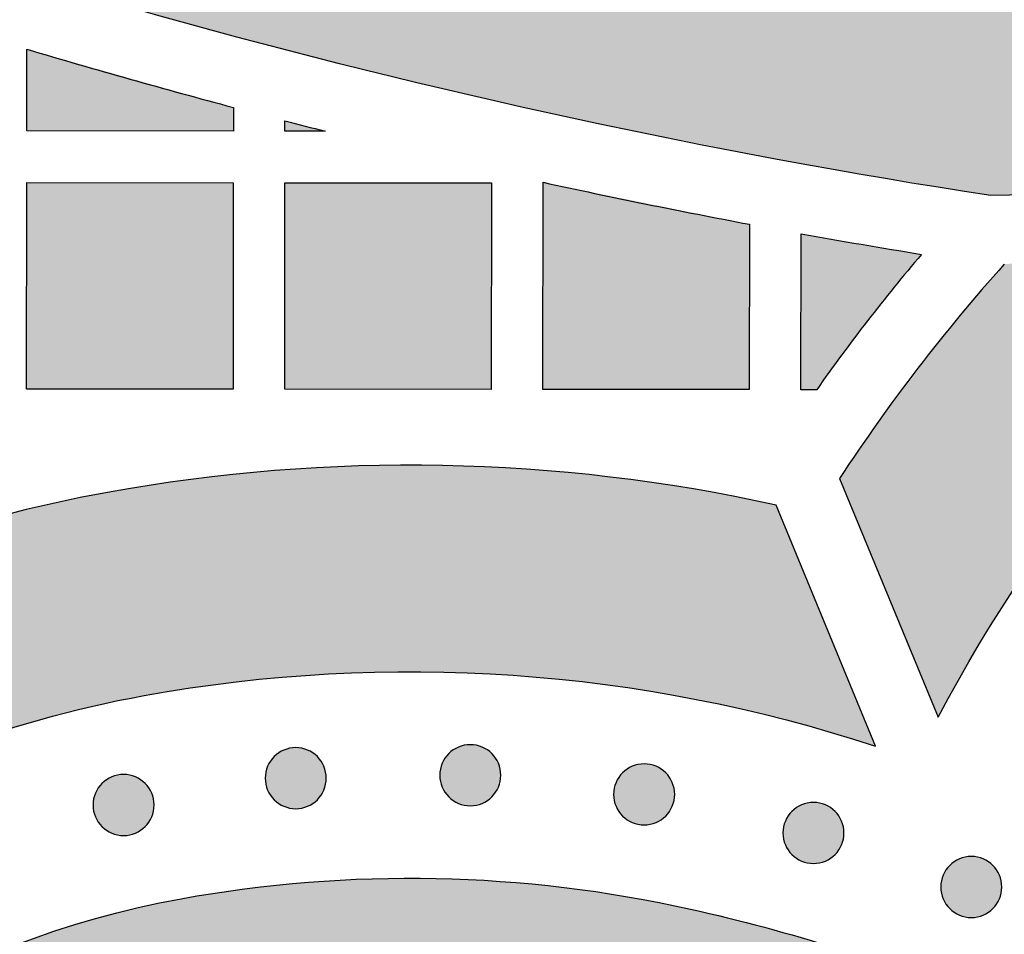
# Model space of a CAD drawing. Header units: millimetres. Extents: x -3873 to -97, y 912 to 4165.
# Tile 65 of 256: x -3448 to -3390, y 1007 to 1060. Entities that reach past the tile are written whole.
import ezdxf

# ---------------------------------------------------------------- set-up
doc = ezdxf.new("R2010")
doc.units = ezdxf.units.MM
doc.layers.add('pattern', color=7, linetype='Continuous', true_color=0x000000)

msp = doc.modelspace()

# ---------------------------------------------------------------- hatches: boundary and pattern name
at = {"layer": 'pattern'}
for points in [[(-3590.496, 1155.268), (-3584.479, 1150.146), (-3578.344, 1145.129), (-3572.093, 1140.221), (-3565.729, 1135.426), (-3559.254, 1130.747), (-3552.673, 1126.189), (-3545.988, 1121.755), (-3539.203, 1117.448), (-3532.321, 1113.271), (-3525.347, 1109.229), (-3518.284, 1105.323), (-3511.136, 1101.557), (-3503.907, 1097.933), (-3496.602, 1094.454), (-3489.226, 1091.122), (-3481.781, 1087.94), (-3474.274, 1084.909), (-3466.708, 1082.031), (-3459.089, 1079.309), (-3451.421, 1076.742), (-3443.709, 1074.333), (-3435.958, 1072.083), (-3428.173, 1069.992), (-3420.358, 1068.061), (-3412.519, 1066.291), (-3404.66, 1064.682), (-3396.786, 1063.233), (-3388.903, 1061.945), (-3381.015, 1060.817), (-3373.126, 1059.85), (-3365.242, 1059.041), (-3357.368, 1058.39), (-3359.332, 1057.462), (-3361.326, 1056.585), (-3363.346, 1055.759), (-3365.392, 1054.987), (-3367.461, 1054.269), (-3369.551, 1053.606), (-3371.659, 1052.999), (-3373.784, 1052.448), (-3375.922, 1051.956), (-3378.073, 1051.521), (-3380.233, 1051.144), (-3382.399, 1050.826), (-3384.571, 1050.567), (-3386.744, 1050.366), (-3388.918, 1050.224), (-3391.089, 1050.14), (-3403.152, 1052.182), (-3415.186, 1054.591), (-3427.176, 1057.364), (-3439.104, 1060.502), (-3450.953, 1064.003), (-3462.709, 1067.863), (-3474.353, 1072.079), (-3485.871, 1076.645), (-3497.246, 1081.556), (-3508.463, 1086.804), (-3519.507, 1092.382), (-3530.364, 1098.281), (-3541.02, 1104.492), (-3551.462, 1111.004), (-3561.677, 1117.807), (-3571.654, 1124.888), (-3573.199, 1126.507), (-3574.702, 1128.171), (-3576.163, 1129.881), (-3577.579, 1131.633), (-3578.948, 1133.427), (-3580.268, 1135.26), (-3581.539, 1137.129), (-3582.757, 1139.035), (-3583.922, 1140.973), (-3585.033, 1142.942), (-3586.088, 1144.939), (-3587.086, 1146.962), (-3588.027, 1149.009), (-3588.909, 1151.078), (-3589.732, 1153.165)], [(-3447.102, 1058.647), (-3435.105, 1055.268), (-3435.106, 1053.891), (-3447.106, 1053.902)], [(-3429.763, 1053.887), (-3432.106, 1053.889), (-3432.105, 1054.483)], [(-3435.119, 1038.891), (-3447.119, 1038.902), (-3447.109, 1050.902), (-3435.109, 1050.891)], [(-3420.119, 1038.878), (-3432.119, 1038.889), (-3432.108, 1050.888), (-3420.109, 1050.878)], [(-3417.108, 1050.915), (-3405.111, 1048.479), (-3405.119, 1038.865), (-3417.119, 1038.876)], [(-3369.128, 1049.558), (-3371.714, 1048.845), (-3374.325, 1048.212), (-3376.957, 1047.661), (-3379.607, 1047.193), (-3382.27, 1046.809), (-3384.942, 1046.509), (-3387.62, 1046.293), (-3390.299, 1046.162), (-3391.596, 1044.686), (-3392.865, 1043.186), (-3394.106, 1041.661), (-3395.319, 1040.113), (-3396.502, 1038.543), (-3397.655, 1036.951), (-3398.778, 1035.338), (-3399.87, 1033.706), (-3394.147, 1019.84), (-3392.978, 1021.971), (-3391.75, 1024.076), (-3390.464, 1026.153), (-3389.122, 1028.198), (-3387.724, 1030.21), (-3386.272, 1032.186), (-3384.767, 1034.125), (-3383.211, 1036.024), (-3381.606, 1037.881), (-3379.952, 1039.694), (-3378.252, 1041.461), (-3376.508, 1043.182), (-3374.721, 1044.853), (-3372.894, 1046.473), (-3371.029, 1048.042)], [(-3395.113, 1046.728), (-3396.703, 1044.814), (-3398.248, 1042.864), (-3399.749, 1040.88), (-3401.203, 1038.862), (-3402.119, 1038.863), (-3402.111, 1047.927)], [(-3505.696, 964.515), (-3505.508, 963.859), (-3505.306, 963.204), (-3505.092, 962.552), (-3504.866, 961.902), (-3504.627, 961.255), (-3504.376, 960.612), (-3504.112, 959.972), (-3503.836, 959.336), (-3503.548, 958.705), (-3503.247, 958.078), (-3502.935, 957.456), (-3502.611, 956.84), (-3502.275, 956.23), (-3501.928, 955.625), (-3501.569, 955.027), (-3501.199, 954.436), (-3500.818, 953.852), (-3500.427, 953.275), (-3500.024, 952.705), (-3499.612, 952.144), (-3499.189, 951.591), (-3498.756, 951.046), (-3498.314, 950.51), (-3497.862, 949.983), (-3497.401, 949.466), (-3496.932, 948.957), (-3496.454, 948.459), (-3495.967, 947.97), (-3495.473, 947.491), (-3494.971, 947.023), (-3494.462, 946.565), (-3493.946, 946.117), (-3494.142, 947.702), (-3494.301, 949.297), (-3494.423, 950.903), (-3494.507, 952.516), (-3494.553, 954.137), (-3494.56, 955.764), (-3494.528, 957.395), (-3494.457, 959.03), (-3494.345, 960.666), (-3494.194, 962.302), (-3494.003, 963.937), (-3493.772, 965.569), (-3493.502, 967.197), (-3493.191, 968.819), (-3492.841, 970.435), (-3492.451, 972.041), (-3492.022, 973.638), (-3491.555, 975.224), (-3491.049, 976.796), (-3490.506, 978.355), (-3489.926, 979.898), (-3489.31, 981.424), (-3488.657, 982.932), (-3487.97, 984.421), (-3487.249, 985.889), (-3486.495, 987.336), (-3485.709, 988.76), (-3484.891, 990.161), (-3484.043, 991.536), (-3483.166, 992.886), (-3482.261, 994.21), (-3481.329, 995.506), (-3480.417, 996.715), (-3479.472, 997.908), (-3478.497, 999.082), (-3477.49, 1000.238), (-3476.453, 1001.373), (-3475.387, 1002.488), (-3474.291, 1003.58), (-3473.167, 1004.648), (-3472.015, 1005.692), (-3470.837, 1006.71), (-3469.632, 1007.702), (-3468.403, 1008.666), (-3467.149, 1009.601), (-3465.873, 1010.507), (-3464.574, 1011.383), (-3463.254, 1012.227), (-3461.915, 1013.04), (-3460.556, 1013.82), (-3459.181, 1014.567), (-3457.789, 1015.281), (-3456.382, 1015.96), (-3454.961, 1016.605), (-3453.528, 1017.214), (-3452.083, 1017.788), (-3450.629, 1018.327), (-3449.166, 1018.829), (-3447.696, 1019.296), (-3446.22, 1019.726), (-3444.739, 1020.121), (-3443.254, 1020.479), (-3441.768, 1020.802), (-3440.281, 1021.089), (-3437.649, 1021.523), (-3434.995, 1021.878), (-3432.325, 1022.151), (-3429.641, 1022.341), (-3426.947, 1022.449), (-3424.247, 1022.473), (-3421.545, 1022.412), (-3418.845, 1022.268), (-3416.151, 1022.039), (-3413.466, 1021.727), (-3410.796, 1021.331), (-3408.142, 1020.854), (-3405.51, 1020.295), (-3402.902, 1019.657), (-3400.323, 1018.941), (-3397.776, 1018.148), (-3403.558, 1032.156), (-3405.939, 1032.65), (-3408.337, 1033.087), (-3410.749, 1033.465), (-3413.173, 1033.784), (-3415.608, 1034.043), (-3418.051, 1034.241), (-3420.499, 1034.379), (-3422.95, 1034.457), (-3425.403, 1034.473), (-3427.855, 1034.428), (-3430.303, 1034.323), (-3432.746, 1034.157), (-3435.181, 1033.931), (-3437.606, 1033.646), (-3440.018, 1033.301), (-3442.417, 1032.897), (-3443.851, 1032.624), (-3445.289, 1032.321), (-3446.729, 1031.99), (-3448.171, 1031.629), (-3449.614, 1031.237), (-3451.057, 1030.816), (-3452.499, 1030.364), (-3453.94, 1029.882), (-3455.377, 1029.369), (-3456.811, 1028.826), (-3458.241, 1028.251), (-3459.665, 1027.645), (-3461.082, 1027.008), (-3462.492, 1026.34), (-3463.894, 1025.642), (-3465.286, 1024.912), (-3466.667, 1024.151), (-3468.037, 1023.361), (-3469.395, 1022.539), (-3470.74, 1021.688), (-3472.07, 1020.807), (-3473.384, 1019.897), (-3474.683, 1018.957), (-3475.964, 1017.989), (-3477.227, 1016.993), (-3478.471, 1015.97), (-3479.695, 1014.919), (-3480.898, 1013.842), (-3482.079, 1012.739), (-3483.238, 1011.611), (-3484.374, 1010.458), (-3485.485, 1009.282), (-3486.572, 1008.083), (-3487.633, 1006.862), (-3488.668, 1005.619), (-3489.676, 1004.356), (-3490.657, 1003.073), (-3491.61, 1001.771), (-3492.534, 1000.452), (-3493.43, 999.116), (-3494.295, 997.763), (-3495.132, 996.396), (-3495.937, 995.015), (-3496.713, 993.621), (-3497.458, 992.214), (-3498.171, 990.797), (-3498.854, 989.37), (-3499.505, 987.933), (-3500.125, 986.489), (-3500.713, 985.038), (-3501.27, 983.58), (-3501.795, 982.118), (-3502.289, 980.651), (-3502.751, 979.182), (-3503.182, 977.71), (-3503.582, 976.237), (-3503.952, 974.764), (-3504.29, 973.291), (-3504.599, 971.82), (-3504.877, 970.351), (-3505.125, 968.885), (-3505.345, 967.423), (-3505.535, 965.966)], [(-3430.226, 1015.031), (-3430.254, 1015.003), (-3430.283, 1014.976), (-3430.313, 1014.95), (-3430.344, 1014.923), (-3430.375, 1014.898), (-3430.408, 1014.872), (-3430.441, 1014.848), (-3430.475, 1014.824), (-3430.51, 1014.8), (-3430.546, 1014.778), (-3430.582, 1014.756), (-3430.62, 1014.734), (-3430.658, 1014.714), (-3430.696, 1014.694), (-3430.736, 1014.675), (-3430.776, 1014.658), (-3430.817, 1014.641), (-3430.858, 1014.625), (-3430.9, 1014.609), (-3430.942, 1014.595), (-3430.985, 1014.582), (-3431.029, 1014.57), (-3431.073, 1014.559), (-3431.117, 1014.55), (-3431.162, 1014.541), (-3431.207, 1014.533), (-3431.252, 1014.527), (-3431.297, 1014.522), (-3431.343, 1014.517), (-3431.389, 1014.515), (-3431.435, 1014.513), (-3431.481, 1014.512), (-3431.527, 1014.513), (-3431.573, 1014.515), (-3431.618, 1014.518), (-3431.664, 1014.522), (-3431.709, 1014.527), (-3431.755, 1014.534), (-3431.8, 1014.541), (-3431.844, 1014.55), (-3431.889, 1014.56), (-3431.932, 1014.571), (-3431.976, 1014.583), (-3432.019, 1014.596), (-3432.061, 1014.61), (-3432.103, 1014.626), (-3432.145, 1014.642), (-3432.185, 1014.659), (-3432.225, 1014.677), (-3432.265, 1014.696), (-3432.304, 1014.715), (-3432.342, 1014.736), (-3432.379, 1014.757), (-3432.415, 1014.779), (-3432.451, 1014.802), (-3432.486, 1014.825), (-3432.52, 1014.85), (-3432.553, 1014.874), (-3432.586, 1014.899), (-3432.617, 1014.925), (-3432.648, 1014.952), (-3432.678, 1014.978), (-3432.707, 1015.005), (-3432.735, 1015.033), (-3432.762, 1015.061), (-3432.79, 1015.09), (-3432.816, 1015.12), (-3432.842, 1015.151), (-3432.868, 1015.183), (-3432.893, 1015.215), (-3432.918, 1015.248), (-3432.942, 1015.282), (-3432.965, 1015.317), (-3432.988, 1015.353), (-3433.01, 1015.39), (-3433.031, 1015.427), (-3433.052, 1015.465), (-3433.071, 1015.504), (-3433.09, 1015.543), (-3433.108, 1015.583), (-3433.125, 1015.624), (-3433.141, 1015.665), (-3433.156, 1015.707), (-3433.17, 1015.75), (-3433.183, 1015.793), (-3433.195, 1015.836), (-3433.206, 1015.88), (-3433.216, 1015.924), (-3433.225, 1015.969), (-3433.232, 1016.014), (-3433.239, 1016.059), (-3433.244, 1016.105), (-3433.248, 1016.15), (-3433.251, 1016.196), (-3433.253, 1016.242), (-3433.253, 1016.288), (-3433.253, 1016.334), (-3433.251, 1016.38), (-3433.248, 1016.426), (-3433.244, 1016.471), (-3433.238, 1016.517), (-3433.232, 1016.562), (-3433.224, 1016.607), (-3433.216, 1016.652), (-3433.206, 1016.696), (-3433.195, 1016.74), (-3433.183, 1016.783), (-3433.169, 1016.826), (-3433.155, 1016.869), (-3433.14, 1016.911), (-3433.124, 1016.952), (-3433.107, 1016.993), (-3433.089, 1017.033), (-3433.07, 1017.072), (-3433.05, 1017.111), (-3433.03, 1017.149), (-3433.009, 1017.186), (-3432.986, 1017.223), (-3432.964, 1017.258), (-3432.94, 1017.293), (-3432.916, 1017.327), (-3432.892, 1017.361), (-3432.866, 1017.393), (-3432.84, 1017.425), (-3432.814, 1017.455), (-3432.787, 1017.485), (-3432.76, 1017.514), (-3432.733, 1017.542), (-3432.705, 1017.57), (-3432.675, 1017.597), (-3432.646, 1017.624), (-3432.615, 1017.65), (-3432.583, 1017.676), (-3432.551, 1017.701), (-3432.517, 1017.725), (-3432.483, 1017.749), (-3432.448, 1017.773), (-3432.413, 1017.795), (-3432.376, 1017.817), (-3432.339, 1017.839), (-3432.301, 1017.859), (-3432.262, 1017.879), (-3432.223, 1017.898), (-3432.182, 1017.916), (-3432.142, 1017.933), (-3432.1, 1017.949), (-3432.058, 1017.964), (-3432.016, 1017.978), (-3431.973, 1017.991), (-3431.929, 1018.003), (-3431.886, 1018.014), (-3431.841, 1018.024), (-3431.797, 1018.032), (-3431.752, 1018.04), (-3431.706, 1018.046), (-3431.661, 1018.052), (-3431.615, 1018.056), (-3431.569, 1018.059), (-3431.524, 1018.06), (-3431.478, 1018.061), (-3431.432, 1018.06), (-3431.386, 1018.058), (-3431.34, 1018.055), (-3431.294, 1018.051), (-3431.249, 1018.046), (-3431.204, 1018.039), (-3431.159, 1018.032), (-3431.114, 1018.023), (-3431.07, 1018.013), (-3431.026, 1018.002), (-3430.982, 1017.99), (-3430.94, 1017.977), (-3430.897, 1017.963), (-3430.855, 1017.947), (-3430.814, 1017.931), (-3430.773, 1017.914), (-3430.733, 1017.896), (-3430.694, 1017.877), (-3430.655, 1017.858), (-3430.617, 1017.837), (-3430.58, 1017.816), (-3430.543, 1017.794), (-3430.507, 1017.771), (-3430.473, 1017.748), (-3430.438, 1017.724), (-3430.405, 1017.699), (-3430.373, 1017.674), (-3430.341, 1017.648), (-3430.31, 1017.622), (-3430.281, 1017.595), (-3430.252, 1017.568), (-3430.223, 1017.54), (-3430.196, 1017.512), (-3430.169, 1017.483), (-3430.142, 1017.453), (-3430.116, 1017.422), (-3430.09, 1017.391), (-3430.065, 1017.358), (-3430.04, 1017.325), (-3430.016, 1017.291), (-3429.993, 1017.256), (-3429.97, 1017.22), (-3429.948, 1017.183), (-3429.927, 1017.146), (-3429.907, 1017.108), (-3429.887, 1017.069), (-3429.868, 1017.03), (-3429.85, 1016.99), (-3429.833, 1016.949), (-3429.817, 1016.908), (-3429.802, 1016.866), (-3429.788, 1016.823), (-3429.775, 1016.78), (-3429.763, 1016.737), (-3429.752, 1016.693), (-3429.742, 1016.649), (-3429.734, 1016.604), (-3429.726, 1016.559), (-3429.72, 1016.514), (-3429.714, 1016.468), (-3429.71, 1016.423), (-3429.707, 1016.377), (-3429.705, 1016.331), (-3429.705, 1016.285), (-3429.706, 1016.239), (-3429.707, 1016.193), (-3429.71, 1016.147), (-3429.715, 1016.102), (-3429.72, 1016.056), (-3429.726, 1016.011), (-3429.734, 1015.966), (-3429.743, 1015.921), (-3429.753, 1015.877), (-3429.764, 1015.833), (-3429.776, 1015.79), (-3429.789, 1015.747), (-3429.803, 1015.704), (-3429.818, 1015.662), (-3429.834, 1015.621), (-3429.851, 1015.58), (-3429.869, 1015.54), (-3429.888, 1015.501), (-3429.908, 1015.462), (-3429.929, 1015.424), (-3429.95, 1015.387), (-3429.972, 1015.35), (-3429.995, 1015.315), (-3430.018, 1015.28), (-3430.042, 1015.246), (-3430.067, 1015.213), (-3430.092, 1015.18), (-3430.118, 1015.149), (-3430.144, 1015.118), (-3430.171, 1015.088), (-3430.198, 1015.059)], [(-3420.082, 1015.204), (-3420.11, 1015.176), (-3420.139, 1015.149), (-3420.169, 1015.122), (-3420.2, 1015.096), (-3420.231, 1015.07), (-3420.264, 1015.045), (-3420.297, 1015.02), (-3420.331, 1014.996), (-3420.366, 1014.973), (-3420.402, 1014.95), (-3420.438, 1014.928), (-3420.476, 1014.907), (-3420.514, 1014.887), (-3420.553, 1014.867), (-3420.592, 1014.848), (-3420.632, 1014.83), (-3420.673, 1014.813), (-3420.714, 1014.797), (-3420.756, 1014.782), (-3420.799, 1014.768), (-3420.842, 1014.755), (-3420.885, 1014.743), (-3420.929, 1014.732), (-3420.973, 1014.722), (-3421.018, 1014.714), (-3421.063, 1014.706), (-3421.108, 1014.7), (-3421.154, 1014.694), (-3421.199, 1014.69), (-3421.245, 1014.687), (-3421.291, 1014.686), (-3421.337, 1014.685), (-3421.383, 1014.686), (-3421.429, 1014.687), (-3421.475, 1014.69), (-3421.52, 1014.695), (-3421.566, 1014.7), (-3421.611, 1014.707), (-3421.656, 1014.714), (-3421.7, 1014.723), (-3421.745, 1014.733), (-3421.789, 1014.744), (-3421.832, 1014.756), (-3421.875, 1014.769), (-3421.918, 1014.783), (-3421.959, 1014.798), (-3422.001, 1014.814), (-3422.042, 1014.832), (-3422.082, 1014.85), (-3422.121, 1014.868), (-3422.16, 1014.888), (-3422.198, 1014.909), (-3422.235, 1014.93), (-3422.271, 1014.952), (-3422.307, 1014.975), (-3422.342, 1014.998), (-3422.376, 1015.022), (-3422.409, 1015.047), (-3422.442, 1015.072), (-3422.473, 1015.098), (-3422.504, 1015.124), (-3422.534, 1015.151), (-3422.563, 1015.178), (-3422.591, 1015.206), (-3422.619, 1015.234), (-3422.646, 1015.263), (-3422.672, 1015.293), (-3422.699, 1015.324), (-3422.724, 1015.355), (-3422.75, 1015.388), (-3422.774, 1015.421), (-3422.798, 1015.455), (-3422.822, 1015.49), (-3422.844, 1015.526), (-3422.866, 1015.562), (-3422.888, 1015.6), (-3422.908, 1015.638), (-3422.928, 1015.676), (-3422.946, 1015.716), (-3422.964, 1015.756), (-3422.981, 1015.797), (-3422.997, 1015.838), (-3423.012, 1015.88), (-3423.027, 1015.923), (-3423.04, 1015.966), (-3423.052, 1016.009), (-3423.063, 1016.053), (-3423.072, 1016.097), (-3423.081, 1016.142), (-3423.089, 1016.187), (-3423.095, 1016.232), (-3423.1, 1016.278), (-3423.104, 1016.323), (-3423.107, 1016.369), (-3423.109, 1016.415), (-3423.11, 1016.461), (-3423.109, 1016.507), (-3423.107, 1016.553), (-3423.104, 1016.598), (-3423.1, 1016.644), (-3423.095, 1016.69), (-3423.088, 1016.735), (-3423.081, 1016.78), (-3423.072, 1016.824), (-3423.062, 1016.869), (-3423.051, 1016.913), (-3423.039, 1016.956), (-3423.026, 1016.999), (-3423.011, 1017.041), (-3422.996, 1017.083), (-3422.98, 1017.125), (-3422.963, 1017.165), (-3422.945, 1017.206), (-3422.926, 1017.245), (-3422.907, 1017.284), (-3422.886, 1017.322), (-3422.865, 1017.359), (-3422.843, 1017.395), (-3422.82, 1017.431), (-3422.796, 1017.466), (-3422.772, 1017.5), (-3422.748, 1017.533), (-3422.722, 1017.566), (-3422.697, 1017.597), (-3422.67, 1017.628), (-3422.644, 1017.658), (-3422.616, 1017.687), (-3422.589, 1017.715), (-3422.561, 1017.743), (-3422.532, 1017.77), (-3422.502, 1017.796), (-3422.471, 1017.823), (-3422.439, 1017.848), (-3422.407, 1017.873), (-3422.374, 1017.898), (-3422.339, 1017.922), (-3422.305, 1017.946), (-3422.269, 1017.968), (-3422.232, 1017.99), (-3422.195, 1018.011), (-3422.157, 1018.032), (-3422.118, 1018.052), (-3422.079, 1018.07), (-3422.039, 1018.088), (-3421.998, 1018.105), (-3421.957, 1018.121), (-3421.915, 1018.136), (-3421.872, 1018.15), (-3421.829, 1018.164), (-3421.786, 1018.176), (-3421.742, 1018.186), (-3421.697, 1018.196), (-3421.653, 1018.205), (-3421.608, 1018.213), (-3421.563, 1018.219), (-3421.517, 1018.224), (-3421.471, 1018.228), (-3421.426, 1018.231), (-3421.38, 1018.233), (-3421.334, 1018.234), (-3421.288, 1018.233), (-3421.242, 1018.231), (-3421.196, 1018.228), (-3421.151, 1018.224), (-3421.105, 1018.219), (-3421.06, 1018.212), (-3421.015, 1018.204), (-3420.97, 1018.196), (-3420.926, 1018.186), (-3420.882, 1018.175), (-3420.839, 1018.163), (-3420.796, 1018.15), (-3420.753, 1018.135), (-3420.711, 1018.12), (-3420.67, 1018.104), (-3420.629, 1018.087), (-3420.589, 1018.069), (-3420.55, 1018.05), (-3420.511, 1018.03), (-3420.473, 1018.01), (-3420.436, 1017.989), (-3420.399, 1017.967), (-3420.364, 1017.944), (-3420.329, 1017.92), (-3420.295, 1017.896), (-3420.261, 1017.872), (-3420.229, 1017.846), (-3420.197, 1017.821), (-3420.167, 1017.794), (-3420.137, 1017.768), (-3420.108, 1017.74), (-3420.08, 1017.713), (-3420.052, 1017.685), (-3420.025, 1017.656), (-3419.998, 1017.626), (-3419.972, 1017.595), (-3419.946, 1017.563), (-3419.921, 1017.531), (-3419.897, 1017.498), (-3419.873, 1017.463), (-3419.849, 1017.428), (-3419.826, 1017.393), (-3419.804, 1017.356), (-3419.783, 1017.319), (-3419.763, 1017.281), (-3419.743, 1017.242), (-3419.724, 1017.203), (-3419.706, 1017.163), (-3419.689, 1017.122), (-3419.673, 1017.08), (-3419.658, 1017.039), (-3419.644, 1016.996), (-3419.631, 1016.953), (-3419.619, 1016.91), (-3419.608, 1016.866), (-3419.598, 1016.821), (-3419.59, 1016.777), (-3419.582, 1016.732), (-3419.576, 1016.686), (-3419.57, 1016.641), (-3419.566, 1016.595), (-3419.563, 1016.55), (-3419.562, 1016.504), (-3419.561, 1016.458), (-3419.562, 1016.412), (-3419.564, 1016.366), (-3419.567, 1016.32), (-3419.571, 1016.275), (-3419.576, 1016.229), (-3419.583, 1016.184), (-3419.59, 1016.139), (-3419.599, 1016.094), (-3419.609, 1016.05), (-3419.62, 1016.006), (-3419.632, 1015.963), (-3419.645, 1015.92), (-3419.659, 1015.877), (-3419.674, 1015.835), (-3419.691, 1015.794), (-3419.708, 1015.753), (-3419.726, 1015.713), (-3419.744, 1015.674), (-3419.764, 1015.635), (-3419.785, 1015.597), (-3419.806, 1015.56), (-3419.828, 1015.523), (-3419.851, 1015.488), (-3419.874, 1015.453), (-3419.898, 1015.419), (-3419.923, 1015.385), (-3419.948, 1015.353), (-3419.974, 1015.321), (-3420, 1015.291), (-3420.027, 1015.261), (-3420.054, 1015.232)], [(-3409.978, 1014.088), (-3410.006, 1014.06), (-3410.035, 1014.033), (-3410.065, 1014.006), (-3410.096, 1013.98), (-3410.127, 1013.954), (-3410.16, 1013.929), (-3410.193, 1013.905), (-3410.227, 1013.881), (-3410.262, 1013.857), (-3410.298, 1013.834), (-3410.334, 1013.812), (-3410.372, 1013.791), (-3410.41, 1013.771), (-3410.448, 1013.751), (-3410.488, 1013.732), (-3410.528, 1013.714), (-3410.569, 1013.697), (-3410.61, 1013.681), (-3410.652, 1013.666), (-3410.694, 1013.652), (-3410.737, 1013.639), (-3410.781, 1013.627), (-3410.825, 1013.616), (-3410.869, 1013.606), (-3410.914, 1013.598), (-3410.959, 1013.59), (-3411.004, 1013.584), (-3411.05, 1013.578), (-3411.095, 1013.574), (-3411.141, 1013.571), (-3411.187, 1013.57), (-3411.233, 1013.569), (-3411.279, 1013.57), (-3411.325, 1013.572), (-3411.37, 1013.575), (-3411.416, 1013.579), (-3411.461, 1013.584), (-3411.507, 1013.591), (-3411.552, 1013.598), (-3411.596, 1013.607), (-3411.641, 1013.617), (-3411.684, 1013.628), (-3411.728, 1013.64), (-3411.771, 1013.653), (-3411.813, 1013.667), (-3411.855, 1013.682), (-3411.897, 1013.699), (-3411.937, 1013.716), (-3411.977, 1013.734), (-3412.017, 1013.752), (-3412.056, 1013.772), (-3412.094, 1013.793), (-3412.131, 1013.814), (-3412.167, 1013.836), (-3412.203, 1013.859), (-3412.238, 1013.882), (-3412.272, 1013.906), (-3412.305, 1013.931), (-3412.338, 1013.956), (-3412.369, 1013.982), (-3412.4, 1014.008), (-3412.43, 1014.035), (-3412.459, 1014.062), (-3412.487, 1014.09), (-3412.514, 1014.118), (-3412.542, 1014.147), (-3412.568, 1014.177), (-3412.594, 1014.208), (-3412.62, 1014.239), (-3412.645, 1014.272), (-3412.67, 1014.305), (-3412.694, 1014.339), (-3412.717, 1014.374), (-3412.74, 1014.41), (-3412.762, 1014.446), (-3412.783, 1014.484), (-3412.804, 1014.522), (-3412.823, 1014.561), (-3412.842, 1014.6), (-3412.86, 1014.64), (-3412.877, 1014.681), (-3412.893, 1014.722), (-3412.908, 1014.764), (-3412.922, 1014.807), (-3412.935, 1014.85), (-3412.947, 1014.893), (-3412.958, 1014.937), (-3412.968, 1014.981), (-3412.977, 1015.026), (-3412.984, 1015.071), (-3412.991, 1015.116), (-3412.996, 1015.162), (-3413, 1015.207), (-3413.003, 1015.253), (-3413.005, 1015.299), (-3413.006, 1015.345), (-3413.005, 1015.391), (-3413.003, 1015.437), (-3413, 1015.483), (-3412.996, 1015.528), (-3412.991, 1015.574), (-3412.984, 1015.619), (-3412.976, 1015.664), (-3412.968, 1015.708), (-3412.958, 1015.753), (-3412.947, 1015.797), (-3412.935, 1015.84), (-3412.921, 1015.883), (-3412.907, 1015.926), (-3412.892, 1015.967), (-3412.876, 1016.009), (-3412.859, 1016.05), (-3412.841, 1016.09), (-3412.822, 1016.129), (-3412.802, 1016.168), (-3412.782, 1016.206), (-3412.761, 1016.243), (-3412.739, 1016.279), (-3412.716, 1016.315), (-3412.692, 1016.35), (-3412.668, 1016.384), (-3412.644, 1016.417), (-3412.618, 1016.45), (-3412.593, 1016.481), (-3412.566, 1016.512), (-3412.539, 1016.542), (-3412.512, 1016.571), (-3412.485, 1016.599), (-3412.457, 1016.627), (-3412.428, 1016.654), (-3412.398, 1016.68), (-3412.367, 1016.707), (-3412.335, 1016.732), (-3412.303, 1016.758), (-3412.269, 1016.782), (-3412.235, 1016.806), (-3412.2, 1016.83), (-3412.165, 1016.852), (-3412.128, 1016.874), (-3412.091, 1016.896), (-3412.053, 1016.916), (-3412.014, 1016.936), (-3411.975, 1016.954), (-3411.935, 1016.972), (-3411.894, 1016.989), (-3411.852, 1017.005), (-3411.81, 1017.02), (-3411.768, 1017.035), (-3411.725, 1017.048), (-3411.682, 1017.06), (-3411.638, 1017.071), (-3411.593, 1017.08), (-3411.549, 1017.089), (-3411.504, 1017.097), (-3411.458, 1017.103), (-3411.413, 1017.108), (-3411.367, 1017.112), (-3411.321, 1017.115), (-3411.276, 1017.117), (-3411.23, 1017.118), (-3411.184, 1017.117), (-3411.138, 1017.115), (-3411.092, 1017.112), (-3411.046, 1017.108), (-3411.001, 1017.103), (-3410.956, 1017.096), (-3410.911, 1017.089), (-3410.866, 1017.08), (-3410.822, 1017.07), (-3410.778, 1017.059), (-3410.735, 1017.047), (-3410.692, 1017.034), (-3410.649, 1017.019), (-3410.607, 1017.004), (-3410.566, 1016.988), (-3410.525, 1016.971), (-3410.485, 1016.953), (-3410.446, 1016.934), (-3410.407, 1016.915), (-3410.369, 1016.894), (-3410.332, 1016.873), (-3410.295, 1016.851), (-3410.259, 1016.828), (-3410.225, 1016.804), (-3410.19, 1016.78), (-3410.157, 1016.756), (-3410.125, 1016.73), (-3410.093, 1016.705), (-3410.063, 1016.678), (-3410.033, 1016.652), (-3410.004, 1016.624), (-3409.976, 1016.597), (-3409.948, 1016.569), (-3409.921, 1016.54), (-3409.894, 1016.51), (-3409.868, 1016.479), (-3409.842, 1016.447), (-3409.817, 1016.415), (-3409.792, 1016.382), (-3409.768, 1016.347), (-3409.745, 1016.313), (-3409.722, 1016.277), (-3409.7, 1016.24), (-3409.679, 1016.203), (-3409.659, 1016.165), (-3409.639, 1016.126), (-3409.62, 1016.087), (-3409.602, 1016.047), (-3409.585, 1016.006), (-3409.569, 1015.965), (-3409.554, 1015.923), (-3409.54, 1015.88), (-3409.527, 1015.837), (-3409.515, 1015.794), (-3409.504, 1015.75), (-3409.494, 1015.705), (-3409.486, 1015.661), (-3409.478, 1015.616), (-3409.472, 1015.571), (-3409.466, 1015.525), (-3409.462, 1015.479), (-3409.459, 1015.434), (-3409.457, 1015.388), (-3409.457, 1015.342), (-3409.458, 1015.296), (-3409.459, 1015.25), (-3409.462, 1015.204), (-3409.467, 1015.159), (-3409.472, 1015.113), (-3409.478, 1015.068), (-3409.486, 1015.023), (-3409.495, 1014.978), (-3409.505, 1014.934), (-3409.516, 1014.89), (-3409.528, 1014.847), (-3409.541, 1014.804), (-3409.555, 1014.761), (-3409.57, 1014.719), (-3409.586, 1014.678), (-3409.603, 1014.637), (-3409.621, 1014.597), (-3409.64, 1014.558), (-3409.66, 1014.519), (-3409.681, 1014.481), (-3409.702, 1014.444), (-3409.724, 1014.407), (-3409.747, 1014.372), (-3409.77, 1014.337), (-3409.794, 1014.303), (-3409.819, 1014.269), (-3409.844, 1014.237), (-3409.87, 1014.205), (-3409.896, 1014.175), (-3409.923, 1014.145), (-3409.95, 1014.116)], [(-3440.233, 1013.472), (-3440.262, 1013.444), (-3440.291, 1013.417), (-3440.32, 1013.39), (-3440.351, 1013.364), (-3440.383, 1013.339), (-3440.415, 1013.313), (-3440.449, 1013.289), (-3440.483, 1013.265), (-3440.518, 1013.241), (-3440.553, 1013.219), (-3440.59, 1013.197), (-3440.627, 1013.175), (-3440.665, 1013.155), (-3440.704, 1013.135), (-3440.743, 1013.116), (-3440.784, 1013.099), (-3440.824, 1013.082), (-3440.866, 1013.065), (-3440.908, 1013.05), (-3440.95, 1013.036), (-3440.993, 1013.023), (-3441.037, 1013.011), (-3441.08, 1013), (-3441.125, 1012.991), (-3441.169, 1012.982), (-3441.214, 1012.974), (-3441.26, 1012.968), (-3441.305, 1012.963), (-3441.351, 1012.958), (-3441.397, 1012.956), (-3441.442, 1012.954), (-3441.488, 1012.953), (-3441.534, 1012.954), (-3441.58, 1012.956), (-3441.626, 1012.959), (-3441.672, 1012.963), (-3441.717, 1012.968), (-3441.762, 1012.975), (-3441.807, 1012.982), (-3441.852, 1012.991), (-3441.896, 1013.001), (-3441.94, 1013.012), (-3441.984, 1013.024), (-3442.027, 1013.037), (-3442.069, 1013.051), (-3442.111, 1013.067), (-3442.152, 1013.083), (-3442.193, 1013.1), (-3442.233, 1013.118), (-3442.272, 1013.137), (-3442.311, 1013.156), (-3442.349, 1013.177), (-3442.386, 1013.198), (-3442.423, 1013.22), (-3442.459, 1013.243), (-3442.494, 1013.266), (-3442.528, 1013.29), (-3442.561, 1013.315), (-3442.593, 1013.34), (-3442.625, 1013.366), (-3442.656, 1013.393), (-3442.685, 1013.419), (-3442.714, 1013.446), (-3442.743, 1013.474), (-3442.77, 1013.502), (-3442.797, 1013.531), (-3442.824, 1013.561), (-3442.85, 1013.592), (-3442.876, 1013.624), (-3442.901, 1013.656), (-3442.926, 1013.689), (-3442.95, 1013.723), (-3442.973, 1013.758), (-3442.996, 1013.794), (-3443.018, 1013.831), (-3443.039, 1013.868), (-3443.059, 1013.906), (-3443.079, 1013.945), (-3443.098, 1013.984), (-3443.116, 1014.024), (-3443.133, 1014.065), (-3443.149, 1014.106), (-3443.164, 1014.148), (-3443.178, 1014.191), (-3443.191, 1014.234), (-3443.203, 1014.277), (-3443.214, 1014.321), (-3443.224, 1014.365), (-3443.233, 1014.41), (-3443.24, 1014.455), (-3443.247, 1014.5), (-3443.252, 1014.546), (-3443.256, 1014.591), (-3443.259, 1014.637), (-3443.261, 1014.683), (-3443.261, 1014.729), (-3443.261, 1014.775), (-3443.259, 1014.821), (-3443.256, 1014.867), (-3443.252, 1014.912), (-3443.246, 1014.958), (-3443.24, 1015.003), (-3443.232, 1015.048), (-3443.223, 1015.093), (-3443.213, 1015.137), (-3443.202, 1015.181), (-3443.19, 1015.224), (-3443.177, 1015.267), (-3443.163, 1015.31), (-3443.148, 1015.352), (-3443.132, 1015.393), (-3443.115, 1015.434), (-3443.097, 1015.474), (-3443.078, 1015.513), (-3443.058, 1015.552), (-3443.038, 1015.59), (-3443.016, 1015.627), (-3442.994, 1015.664), (-3442.971, 1015.699), (-3442.948, 1015.734), (-3442.924, 1015.768), (-3442.899, 1015.802), (-3442.874, 1015.834), (-3442.848, 1015.866), (-3442.822, 1015.896), (-3442.795, 1015.926), (-3442.768, 1015.955), (-3442.74, 1015.983), (-3442.712, 1016.011), (-3442.683, 1016.038), (-3442.653, 1016.065), (-3442.622, 1016.091), (-3442.591, 1016.117), (-3442.558, 1016.142), (-3442.525, 1016.166), (-3442.491, 1016.19), (-3442.456, 1016.214), (-3442.42, 1016.236), (-3442.384, 1016.258), (-3442.346, 1016.28), (-3442.308, 1016.3), (-3442.27, 1016.32), (-3442.23, 1016.339), (-3442.19, 1016.356), (-3442.149, 1016.373), (-3442.108, 1016.39), (-3442.066, 1016.405), (-3442.024, 1016.419), (-3441.981, 1016.432), (-3441.937, 1016.444), (-3441.893, 1016.455), (-3441.849, 1016.464), (-3441.804, 1016.473), (-3441.759, 1016.481), (-3441.714, 1016.487), (-3441.669, 1016.492), (-3441.623, 1016.497), (-3441.577, 1016.5), (-3441.531, 1016.501), (-3441.485, 1016.502), (-3441.439, 1016.501), (-3441.394, 1016.499), (-3441.348, 1016.496), (-3441.302, 1016.492), (-3441.257, 1016.487), (-3441.211, 1016.48), (-3441.166, 1016.473), (-3441.122, 1016.464), (-3441.077, 1016.454), (-3441.034, 1016.443), (-3440.99, 1016.431), (-3440.947, 1016.418), (-3440.905, 1016.404), (-3440.863, 1016.388), (-3440.821, 1016.372), (-3440.781, 1016.355), (-3440.741, 1016.337), (-3440.701, 1016.318), (-3440.663, 1016.299), (-3440.625, 1016.278), (-3440.587, 1016.257), (-3440.551, 1016.235), (-3440.515, 1016.212), (-3440.48, 1016.189), (-3440.446, 1016.165), (-3440.413, 1016.14), (-3440.38, 1016.115), (-3440.349, 1016.089), (-3440.318, 1016.063), (-3440.288, 1016.036), (-3440.259, 1016.009), (-3440.231, 1015.981), (-3440.204, 1015.953), (-3440.177, 1015.924), (-3440.15, 1015.894), (-3440.124, 1015.863), (-3440.098, 1015.832), (-3440.073, 1015.799), (-3440.048, 1015.766), (-3440.024, 1015.732), (-3440.001, 1015.697), (-3439.978, 1015.661), (-3439.956, 1015.624), (-3439.935, 1015.587), (-3439.914, 1015.549), (-3439.895, 1015.51), (-3439.876, 1015.471), (-3439.858, 1015.431), (-3439.841, 1015.39), (-3439.825, 1015.349), (-3439.81, 1015.307), (-3439.796, 1015.264), (-3439.783, 1015.221), (-3439.771, 1015.178), (-3439.76, 1015.134), (-3439.75, 1015.09), (-3439.741, 1015.045), (-3439.734, 1015), (-3439.727, 1014.955), (-3439.722, 1014.909), (-3439.718, 1014.864), (-3439.715, 1014.818), (-3439.713, 1014.772), (-3439.713, 1014.726), (-3439.713, 1014.68), (-3439.715, 1014.634), (-3439.718, 1014.588), (-3439.722, 1014.543), (-3439.728, 1014.497), (-3439.734, 1014.452), (-3439.742, 1014.407), (-3439.751, 1014.362), (-3439.76, 1014.318), (-3439.771, 1014.274), (-3439.784, 1014.231), (-3439.797, 1014.188), (-3439.811, 1014.145), (-3439.826, 1014.103), (-3439.842, 1014.062), (-3439.859, 1014.021), (-3439.877, 1013.981), (-3439.896, 1013.942), (-3439.916, 1013.903), (-3439.936, 1013.865), (-3439.958, 1013.828), (-3439.98, 1013.791), (-3440.002, 1013.756), (-3440.026, 1013.721), (-3440.05, 1013.687), (-3440.075, 1013.654), (-3440.1, 1013.621), (-3440.126, 1013.59), (-3440.152, 1013.559), (-3440.179, 1013.529), (-3440.206, 1013.5)], [(-3400.138, 1011.849), (-3400.166, 1011.822), (-3400.195, 1011.795), (-3400.225, 1011.768), (-3400.256, 1011.742), (-3400.287, 1011.716), (-3400.32, 1011.691), (-3400.353, 1011.666), (-3400.387, 1011.642), (-3400.422, 1011.619), (-3400.458, 1011.596), (-3400.494, 1011.574), (-3400.532, 1011.553), (-3400.57, 1011.532), (-3400.608, 1011.513), (-3400.648, 1011.494), (-3400.688, 1011.476), (-3400.729, 1011.459), (-3400.77, 1011.443), (-3400.812, 1011.428), (-3400.855, 1011.414), (-3400.898, 1011.401), (-3400.941, 1011.389), (-3400.985, 1011.378), (-3401.029, 1011.368), (-3401.074, 1011.359), (-3401.119, 1011.352), (-3401.164, 1011.345), (-3401.21, 1011.34), (-3401.255, 1011.336), (-3401.301, 1011.333), (-3401.347, 1011.331), (-3401.393, 1011.331), (-3401.439, 1011.331), (-3401.485, 1011.333), (-3401.53, 1011.336), (-3401.576, 1011.34), (-3401.622, 1011.346), (-3401.667, 1011.352), (-3401.712, 1011.36), (-3401.756, 1011.369), (-3401.801, 1011.379), (-3401.845, 1011.39), (-3401.888, 1011.402), (-3401.931, 1011.415), (-3401.973, 1011.429), (-3402.015, 1011.444), (-3402.057, 1011.46), (-3402.097, 1011.477), (-3402.137, 1011.495), (-3402.177, 1011.514), (-3402.216, 1011.534), (-3402.254, 1011.554), (-3402.291, 1011.576), (-3402.327, 1011.598), (-3402.363, 1011.62), (-3402.398, 1011.644), (-3402.432, 1011.668), (-3402.465, 1011.693), (-3402.498, 1011.718), (-3402.529, 1011.744), (-3402.56, 1011.77), (-3402.59, 1011.797), (-3402.619, 1011.824), (-3402.647, 1011.851), (-3402.675, 1011.88), (-3402.702, 1011.909), (-3402.728, 1011.939), (-3402.755, 1011.969), (-3402.78, 1012.001), (-3402.805, 1012.033), (-3402.83, 1012.067), (-3402.854, 1012.101), (-3402.878, 1012.136), (-3402.9, 1012.172), (-3402.922, 1012.208), (-3402.943, 1012.245), (-3402.964, 1012.283), (-3402.984, 1012.322), (-3403.002, 1012.362), (-3403.02, 1012.402), (-3403.037, 1012.442), (-3403.053, 1012.484), (-3403.068, 1012.526), (-3403.082, 1012.568), (-3403.096, 1012.611), (-3403.108, 1012.655), (-3403.118, 1012.699), (-3403.128, 1012.743), (-3403.137, 1012.788), (-3403.145, 1012.833), (-3403.151, 1012.878), (-3403.156, 1012.923), (-3403.16, 1012.969), (-3403.163, 1013.015), (-3403.165, 1013.061), (-3403.166, 1013.107), (-3403.165, 1013.152), (-3403.163, 1013.198), (-3403.16, 1013.244), (-3403.156, 1013.29), (-3403.151, 1013.335), (-3403.144, 1013.38), (-3403.136, 1013.425), (-3403.128, 1013.47), (-3403.118, 1013.514), (-3403.107, 1013.558), (-3403.095, 1013.602), (-3403.082, 1013.645), (-3403.067, 1013.687), (-3403.052, 1013.729), (-3403.036, 1013.77), (-3403.019, 1013.811), (-3403.001, 1013.851), (-3402.982, 1013.891), (-3402.962, 1013.929), (-3402.942, 1013.967), (-3402.921, 1014.005), (-3402.899, 1014.041), (-3402.876, 1014.077), (-3402.852, 1014.112), (-3402.828, 1014.146), (-3402.804, 1014.179), (-3402.778, 1014.211), (-3402.753, 1014.243), (-3402.726, 1014.274), (-3402.7, 1014.304), (-3402.672, 1014.333), (-3402.645, 1014.361), (-3402.617, 1014.388), (-3402.588, 1014.415), (-3402.558, 1014.442), (-3402.527, 1014.468), (-3402.495, 1014.494), (-3402.463, 1014.519), (-3402.43, 1014.544), (-3402.395, 1014.568), (-3402.36, 1014.591), (-3402.325, 1014.614), (-3402.288, 1014.636), (-3402.251, 1014.657), (-3402.213, 1014.678), (-3402.174, 1014.697), (-3402.135, 1014.716), (-3402.095, 1014.734), (-3402.054, 1014.751), (-3402.012, 1014.767), (-3401.971, 1014.782), (-3401.928, 1014.796), (-3401.885, 1014.809), (-3401.842, 1014.821), (-3401.798, 1014.832), (-3401.753, 1014.842), (-3401.709, 1014.851), (-3401.664, 1014.858), (-3401.618, 1014.865), (-3401.573, 1014.87), (-3401.527, 1014.874), (-3401.482, 1014.877), (-3401.436, 1014.879), (-3401.39, 1014.879), (-3401.344, 1014.879), (-3401.298, 1014.877), (-3401.252, 1014.874), (-3401.207, 1014.87), (-3401.161, 1014.864), (-3401.116, 1014.858), (-3401.071, 1014.85), (-3401.026, 1014.841), (-3400.982, 1014.831), (-3400.938, 1014.82), (-3400.895, 1014.808), (-3400.852, 1014.795), (-3400.809, 1014.781), (-3400.767, 1014.766), (-3400.726, 1014.75), (-3400.685, 1014.733), (-3400.645, 1014.715), (-3400.606, 1014.696), (-3400.567, 1014.676), (-3400.529, 1014.656), (-3400.492, 1014.634), (-3400.455, 1014.612), (-3400.42, 1014.589), (-3400.385, 1014.566), (-3400.351, 1014.542), (-3400.317, 1014.517), (-3400.285, 1014.492), (-3400.253, 1014.466), (-3400.223, 1014.44), (-3400.193, 1014.413), (-3400.164, 1014.386), (-3400.136, 1014.358), (-3400.108, 1014.33), (-3400.081, 1014.301), (-3400.054, 1014.271), (-3400.028, 1014.241), (-3400.002, 1014.209), (-3399.977, 1014.176), (-3399.952, 1014.143), (-3399.928, 1014.109), (-3399.905, 1014.074), (-3399.882, 1014.038), (-3399.86, 1014.002), (-3399.839, 1013.965), (-3399.819, 1013.927), (-3399.799, 1013.888), (-3399.78, 1013.848), (-3399.762, 1013.808), (-3399.745, 1013.768), (-3399.729, 1013.726), (-3399.714, 1013.684), (-3399.7, 1013.642), (-3399.687, 1013.599), (-3399.675, 1013.555), (-3399.664, 1013.511), (-3399.654, 1013.467), (-3399.646, 1013.422), (-3399.638, 1013.377), (-3399.632, 1013.332), (-3399.626, 1013.287), (-3399.622, 1013.241), (-3399.619, 1013.195), (-3399.618, 1013.149), (-3399.617, 1013.103), (-3399.618, 1013.057), (-3399.619, 1013.012), (-3399.622, 1012.966), (-3399.627, 1012.92), (-3399.632, 1012.875), (-3399.639, 1012.829), (-3399.646, 1012.785), (-3399.655, 1012.74), (-3399.665, 1012.696), (-3399.676, 1012.652), (-3399.688, 1012.608), (-3399.701, 1012.565), (-3399.715, 1012.523), (-3399.73, 1012.481), (-3399.746, 1012.44), (-3399.764, 1012.399), (-3399.782, 1012.359), (-3399.8, 1012.319), (-3399.82, 1012.281), (-3399.841, 1012.243), (-3399.862, 1012.205), (-3399.884, 1012.169), (-3399.907, 1012.133), (-3399.93, 1012.098), (-3399.954, 1012.064), (-3399.979, 1012.031), (-3400.004, 1011.999), (-3400.03, 1011.967), (-3400.056, 1011.936), (-3400.083, 1011.906), (-3400.11, 1011.877)], [(-3390.965, 1008.707), (-3390.993, 1008.679), (-3391.022, 1008.652), (-3391.052, 1008.625), (-3391.083, 1008.599), (-3391.114, 1008.573), (-3391.147, 1008.548), (-3391.18, 1008.523), (-3391.214, 1008.499), (-3391.249, 1008.476), (-3391.285, 1008.453), (-3391.321, 1008.431), (-3391.359, 1008.41), (-3391.397, 1008.39), (-3391.435, 1008.37), (-3391.475, 1008.351), (-3391.515, 1008.333), (-3391.556, 1008.316), (-3391.597, 1008.3), (-3391.639, 1008.285), (-3391.681, 1008.271), (-3391.724, 1008.258), (-3391.768, 1008.246), (-3391.812, 1008.235), (-3391.856, 1008.225), (-3391.901, 1008.217), (-3391.946, 1008.209), (-3391.991, 1008.203), (-3392.037, 1008.197), (-3392.082, 1008.193), (-3392.128, 1008.19), (-3392.174, 1008.189), (-3392.22, 1008.188), (-3392.266, 1008.189), (-3392.312, 1008.19), (-3392.357, 1008.193), (-3392.403, 1008.198), (-3392.448, 1008.203), (-3392.494, 1008.209), (-3392.539, 1008.217), (-3392.583, 1008.226), (-3392.628, 1008.236), (-3392.672, 1008.247), (-3392.715, 1008.259), (-3392.758, 1008.272), (-3392.8, 1008.286), (-3392.842, 1008.301), (-3392.884, 1008.317), (-3392.924, 1008.335), (-3392.964, 1008.353), (-3393.004, 1008.371), (-3393.043, 1008.391), (-3393.081, 1008.412), (-3393.118, 1008.433), (-3393.154, 1008.455), (-3393.19, 1008.478), (-3393.225, 1008.501), (-3393.259, 1008.525), (-3393.292, 1008.55), (-3393.325, 1008.575), (-3393.356, 1008.601), (-3393.387, 1008.627), (-3393.417, 1008.654), (-3393.446, 1008.681), (-3393.474, 1008.709), (-3393.501, 1008.737), (-3393.529, 1008.766), (-3393.555, 1008.796), (-3393.582, 1008.827), (-3393.607, 1008.858), (-3393.632, 1008.891), (-3393.657, 1008.924), (-3393.681, 1008.958), (-3393.704, 1008.993), (-3393.727, 1009.029), (-3393.749, 1009.065), (-3393.77, 1009.103), (-3393.791, 1009.141), (-3393.811, 1009.179), (-3393.829, 1009.219), (-3393.847, 1009.259), (-3393.864, 1009.3), (-3393.88, 1009.341), (-3393.895, 1009.383), (-3393.909, 1009.426), (-3393.922, 1009.469), (-3393.934, 1009.512), (-3393.945, 1009.556), (-3393.955, 1009.6), (-3393.964, 1009.645), (-3393.972, 1009.69), (-3393.978, 1009.735), (-3393.983, 1009.781), (-3393.987, 1009.826), (-3393.99, 1009.872), (-3393.992, 1009.918), (-3393.993, 1009.964), (-3393.992, 1010.01), (-3393.99, 1010.056), (-3393.987, 1010.101), (-3393.983, 1010.147), (-3393.978, 1010.193), (-3393.971, 1010.238), (-3393.963, 1010.283), (-3393.955, 1010.327), (-3393.945, 1010.372), (-3393.934, 1010.416), (-3393.922, 1010.459), (-3393.908, 1010.502), (-3393.894, 1010.544), (-3393.879, 1010.586), (-3393.863, 1010.628), (-3393.846, 1010.668), (-3393.828, 1010.708), (-3393.809, 1010.748), (-3393.789, 1010.787), (-3393.769, 1010.825), (-3393.748, 1010.862), (-3393.726, 1010.898), (-3393.703, 1010.934), (-3393.679, 1010.969), (-3393.655, 1011.003), (-3393.631, 1011.036), (-3393.605, 1011.069), (-3393.58, 1011.1), (-3393.553, 1011.131), (-3393.527, 1011.161), (-3393.499, 1011.19), (-3393.472, 1011.218), (-3393.444, 1011.246), (-3393.415, 1011.273), (-3393.385, 1011.299), (-3393.354, 1011.326), (-3393.322, 1011.351), (-3393.29, 1011.376), (-3393.256, 1011.401), (-3393.222, 1011.425), (-3393.187, 1011.448), (-3393.152, 1011.471), (-3393.115, 1011.493), (-3393.078, 1011.514), (-3393.04, 1011.535), (-3393.001, 1011.555), (-3392.962, 1011.573), (-3392.922, 1011.591), (-3392.881, 1011.608), (-3392.839, 1011.624), (-3392.797, 1011.639), (-3392.755, 1011.653), (-3392.712, 1011.666), (-3392.669, 1011.678), (-3392.625, 1011.689), (-3392.58, 1011.699), (-3392.536, 1011.708), (-3392.491, 1011.716), (-3392.445, 1011.722), (-3392.4, 1011.727), (-3392.354, 1011.731), (-3392.309, 1011.734), (-3392.263, 1011.736), (-3392.217, 1011.737), (-3392.171, 1011.736), (-3392.125, 1011.734), (-3392.079, 1011.731), (-3392.033, 1011.727), (-3391.988, 1011.722), (-3391.943, 1011.715), (-3391.898, 1011.707), (-3391.853, 1011.699), (-3391.809, 1011.689), (-3391.765, 1011.678), (-3391.722, 1011.666), (-3391.679, 1011.653), (-3391.636, 1011.638), (-3391.594, 1011.623), (-3391.553, 1011.607), (-3391.512, 1011.59), (-3391.472, 1011.572), (-3391.433, 1011.553), (-3391.394, 1011.533), (-3391.356, 1011.513), (-3391.319, 1011.492), (-3391.282, 1011.47), (-3391.246, 1011.447), (-3391.212, 1011.423), (-3391.178, 1011.399), (-3391.144, 1011.375), (-3391.112, 1011.349), (-3391.08, 1011.324), (-3391.05, 1011.297), (-3391.02, 1011.271), (-3390.991, 1011.243), (-3390.963, 1011.216), (-3390.935, 1011.188), (-3390.908, 1011.159), (-3390.881, 1011.129), (-3390.855, 1011.098), (-3390.829, 1011.066), (-3390.804, 1011.034), (-3390.779, 1011.001), (-3390.755, 1010.966), (-3390.732, 1010.931), (-3390.709, 1010.896), (-3390.687, 1010.859), (-3390.666, 1010.822), (-3390.646, 1010.784), (-3390.626, 1010.745), (-3390.607, 1010.706), (-3390.589, 1010.666), (-3390.572, 1010.625), (-3390.556, 1010.583), (-3390.541, 1010.542), (-3390.527, 1010.499), (-3390.514, 1010.456), (-3390.502, 1010.413), (-3390.491, 1010.369), (-3390.481, 1010.324), (-3390.473, 1010.28), (-3390.465, 1010.235), (-3390.459, 1010.189), (-3390.453, 1010.144), (-3390.449, 1010.098), (-3390.446, 1010.053), (-3390.444, 1010.007), (-3390.444, 1009.961), (-3390.445, 1009.915), (-3390.446, 1009.869), (-3390.449, 1009.823), (-3390.454, 1009.777), (-3390.459, 1009.732), (-3390.465, 1009.687), (-3390.473, 1009.642), (-3390.482, 1009.597), (-3390.492, 1009.553), (-3390.503, 1009.509), (-3390.515, 1009.466), (-3390.528, 1009.423), (-3390.542, 1009.38), (-3390.557, 1009.338), (-3390.573, 1009.297), (-3390.591, 1009.256), (-3390.608, 1009.216), (-3390.627, 1009.177), (-3390.647, 1009.138), (-3390.668, 1009.1), (-3390.689, 1009.063), (-3390.711, 1009.026), (-3390.734, 1008.991), (-3390.757, 1008.956), (-3390.781, 1008.922), (-3390.806, 1008.888), (-3390.831, 1008.856), (-3390.857, 1008.824), (-3390.883, 1008.794), (-3390.91, 1008.764), (-3390.937, 1008.735)], [(-3470.482, 952.6), (-3481.41, 943.959), (-3481.68, 945.358), (-3481.916, 946.771), (-3482.116, 948.196), (-3482.28, 949.633), (-3482.407, 951.079), (-3482.496, 952.533), (-3482.548, 953.995), (-3482.562, 955.462), (-3482.537, 956.932), (-3482.473, 958.406), (-3482.37, 959.88), (-3482.227, 961.353), (-3482.046, 962.824), (-3481.825, 964.292), (-3481.565, 965.754), (-3481.266, 967.209), (-3480.929, 968.656), (-3480.553, 970.093), (-3480.14, 971.518), (-3479.689, 972.93), (-3479.202, 974.328), (-3478.679, 975.71), (-3478.12, 977.075), (-3477.528, 978.421), (-3476.902, 979.748), (-3476.243, 981.054), (-3475.553, 982.337), (-3474.833, 983.597), (-3474.083, 984.833), (-3473.305, 986.044), (-3472.5, 987.229), (-3471.669, 988.387), (-3470.924, 989.374), (-3470.153, 990.348), (-3469.356, 991.308), (-3468.534, 992.251), (-3467.687, 993.179), (-3466.816, 994.089), (-3465.921, 994.981), (-3465.003, 995.853), (-3464.062, 996.706), (-3463.1, 997.538), (-3462.116, 998.347), (-3461.112, 999.135), (-3460.088, 999.899), (-3459.046, 1000.638), (-3457.985, 1001.354), (-3456.907, 1002.043), (-3455.813, 1002.707), (-3454.704, 1003.344), (-3453.58, 1003.954), (-3452.444, 1004.537), (-3451.294, 1005.092), (-3450.134, 1005.618), (-3448.964, 1006.116), (-3447.784, 1006.585), (-3446.596, 1007.025), (-3445.401, 1007.435), (-3444.201, 1007.816), (-3442.995, 1008.168), (-3441.785, 1008.49), (-3440.573, 1008.783), (-3439.359, 1009.046), (-3438.145, 1009.281), (-3436.317, 1009.588), (-3434.479, 1009.85), (-3432.631, 1010.067), (-3430.775, 1010.238), (-3428.914, 1010.363), (-3427.048, 1010.442), (-3425.179, 1010.474), (-3423.31, 1010.459), (-3421.442, 1010.398), (-3419.576, 1010.29), (-3417.715, 1010.135), (-3415.86, 1009.934), (-3414.013, 1009.687), (-3412.176, 1009.395), (-3410.349, 1009.058), (-3408.536, 1008.677), (-3406.383, 1008.171), (-3404.239, 1007.619), (-3402.107, 1007.021), (-3399.988, 1006.377), (-3397.883, 1005.688), (-3395.794, 1004.953), (-3393.722, 1004.174), (-3391.669, 1003.351), (-3385.376, 988.104), (-3390.662, 990.261), (-3396.007, 992.271), (-3401.405, 994.133), (-3406.852, 995.844), (-3408.61, 996.342), (-3410.389, 996.79), (-3412.184, 997.187), (-3413.993, 997.531), (-3415.816, 997.823), (-3417.648, 998.062), (-3419.488, 998.247), (-3421.334, 998.377), (-3423.183, 998.453), (-3425.032, 998.474), (-3426.88, 998.441), (-3428.723, 998.354), (-3430.56, 998.213), (-3432.388, 998.019), (-3434.205, 997.771), (-3436.008, 997.472), (-3436.951, 997.29), (-3437.892, 997.086), (-3438.832, 996.859), (-3439.77, 996.609), (-3440.705, 996.336), (-3441.637, 996.041), (-3442.563, 995.722), (-3443.484, 995.381), (-3444.399, 995.018), (-3445.307, 994.632), (-3446.207, 994.224), (-3447.098, 993.793), (-3447.98, 993.341), (-3448.851, 992.868), (-3449.712, 992.374), (-3450.56, 991.859), (-3451.396, 991.324), (-3452.219, 990.77), (-3453.027, 990.196), (-3453.821, 989.603), (-3454.6, 988.993), (-3455.363, 988.365), (-3456.11, 987.72), (-3456.839, 987.059), (-3457.551, 986.382), (-3458.245, 985.69), (-3458.921, 984.984), (-3459.577, 984.265), (-3460.215, 983.533), (-3460.833, 982.789), (-3461.431, 982.034), (-3462.009, 981.268), (-3462.556, 980.509), (-3463.089, 979.735), (-3463.607, 978.948), (-3464.109, 978.147), (-3464.595, 977.333), (-3465.065, 976.507), (-3465.517, 975.669), (-3465.952, 974.819), (-3466.37, 973.959), (-3466.769, 973.088), (-3467.15, 972.207), (-3467.512, 971.317), (-3467.854, 970.419), (-3468.177, 969.512), (-3468.48, 968.599), (-3468.763, 967.678), (-3469.026, 966.752), (-3469.268, 965.82), (-3469.49, 964.884), (-3469.691, 963.943), (-3469.871, 963), (-3470.031, 962.054), (-3470.169, 961.106), (-3470.286, 960.156), (-3470.383, 959.207), (-3470.459, 958.257), (-3470.514, 957.308), (-3470.548, 956.361), (-3470.562, 955.416), (-3470.556, 954.474), (-3470.529, 953.535)]]:
    msp.add_hatch(color=256, dxfattribs=at).paths.add_polyline_path(points, flags=0)

# ---------------------------------------------------------------- linework, layer by layer
for p, q in [((-3399.87, 1033.706), (-3394.147, 1019.84)), ((-3397.776, 1018.148), (-3403.558, 1032.156))]:
    msp.add_line(p, q, dxfattribs=at)
for points in [[(-3435.105, 1055.268), (-3435.106, 1053.891), (-3447.106, 1053.902), (-3447.102, 1058.647)], [(-3429.763, 1053.887), (-3432.106, 1053.889), (-3432.105, 1054.483)], [(-3405.111, 1048.479), (-3405.119, 1038.865), (-3417.119, 1038.876), (-3417.108, 1050.915)], [(-3401.203, 1038.862), (-3402.119, 1038.863), (-3402.111, 1047.927)]]:
    msp.add_lwpolyline(points, dxfattribs=at)
for points in [[(-3435.119, 1038.891), (-3447.119, 1038.902), (-3447.109, 1050.902), (-3435.109, 1050.891)], [(-3420.119, 1038.878), (-3432.119, 1038.889), (-3432.108, 1050.888), (-3420.109, 1050.878)]]:
    msp.add_lwpolyline(points, close=True, dxfattribs=at)
at = {"layer": 'pattern', "extrusion": (0, 0, -1)}
for centre in [(3431.479, 1016.287), (3421.335, 1016.459), (3411.231, 1015.343), (3441.487, 1014.728), (3401.391, 1013.105), (3392.218, 1009.962)]:
    msp.add_circle(centre, 1.774, dxfattribs=at)
at = {"layer": 'pattern'}
for centre, radius, start, end in [((-3328.401, 1457.039), 399.7, 229.02495, 265.844), ((-3328.401, 1457.039), 415.7, 253.40851, 255.12649), ((-3328.401, 1457.039), 415.7, 255.55382, 255.88701), ((-3328.401, 1457.039), 415.7, 257.67866, 259.36611), ((-3328.4, 1457.04), 415.701, 259.7865, 260.76504), ((-3312.271, 976.301), 108.733, 139.63156, 144.87527), ((-3312.271, 976.301), 104.733, 138.16146, 146.76301), ((-3424.835, 935.703), 98.772, 77.56022, 100.2535), ((-3428.627, 956.666), 77.468, 100.2535, 174.18511)]:
    msp.add_arc(centre, radius, start, end, dxfattribs=at)
at = {"layer": 'pattern', "extrusion": (0, 0, -1)}
for centre, radius, start, end in [((3328.401, 1457.039), 411.7, 278.75833, 306.21747), ((3393.146, 1131.587), 81.472, 243.95056, 268.55314), ((3312.271, 976.301), 92.733, 28.00217, 52.18334), ((3424.835, 935.703), 86.772, 79.7465, 108.16983), ((3428.627, 956.666), 65.468, 36.389, 79.7465), ((3424.835, 935.703), 74.772, 79.7465, 102.59056), ((3428.627, 956.666), 53.468, 36.389, 79.7465), ((3430.96, 908.281), 102.87, 102.59056, 112.45417)]:
    msp.add_arc(centre, radius, start, end, dxfattribs=at)

doc.saveas('drawing.dxf')
